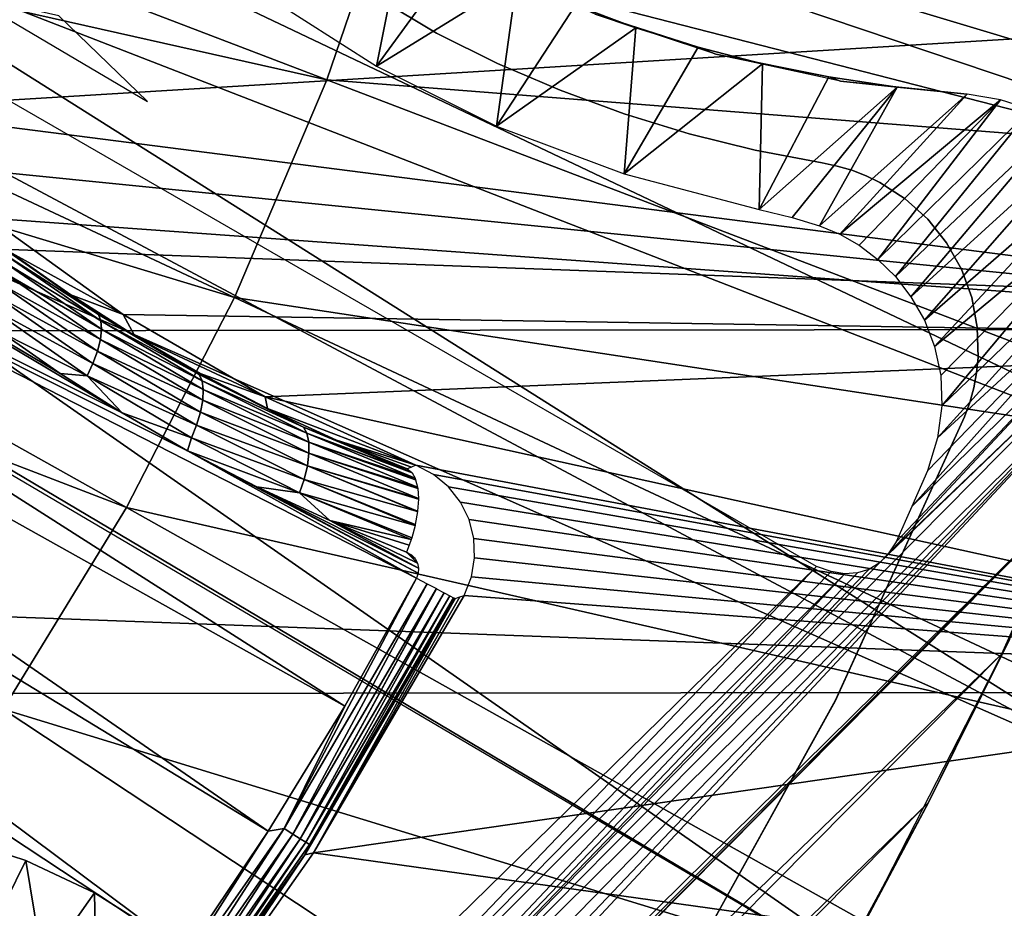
# Model space of a CAD drawing. Header units: millimetres. Extents: x -30.2 to 30.2, y -30.2 to 30.2.
# Tile 142 of 191: x 14.6 to 19.9, y -10.7 to -5.9. Entities that reach past the tile are written whole.
import ezdxf

# ---------------------------------------------------------------- set-up
doc = ezdxf.new("R2010")
doc.units = ezdxf.units.MM
doc.header["$LTSCALE"] = 81.481481
for name, color, linetype in [('1', 7, 'CONTINUOUS'), ('103', 7, 'CONTINUOUS'), ('174', 7, 'CONTINUOUS'), ('175', 7, 'CONTINUOUS'), ('176', 7, 'CONTINUOUS'), ('179', 7, 'CONTINUOUS'), ('3', 7, 'CONTINUOUS'), ('313', 7, 'CONTINUOUS'), ('314', 7, 'CONTINUOUS'), ('68', 7, 'CONTINUOUS'), ('70', 7, 'CONTINUOUS'), ('72', 7, 'CONTINUOUS'), ('74', 7, 'CONTINUOUS'), ('76', 7, 'CONTINUOUS'), ('79', 7, 'CONTINUOUS'), ('85', 7, 'CONTINUOUS'), ('86', 7, 'CONTINUOUS'), ('88', 7, 'CONTINUOUS')]:
    doc.layers.add(name, color=color, linetype=linetype)

msp = doc.modelspace()

# ---------------------------------------------------------------- linework, layer by layer
at = {"layer": '1', "color": 251, "linetype": 'Continuous', "true_color": 0x4c4c4c}
for points in [[(26.0532, -7.5526, 4.4), (-26.5396, -5.6087, 4.4), (26.5506, -5.5574, 4.4), (26.0532, -7.5526, 4.4)], [(-26.0383, -7.6035, 4.4), (-26.5396, -5.6087, 4.4), (26.0532, -7.5526, 4.4), (-26.0383, -7.6035, 4.4)], [(25.4077, -9.5028, 4.4), (-26.0383, -7.6035, 4.4), (26.0532, -7.5526, 4.4), (25.4077, -9.5028, 4.4)], [(-25.3889, -9.553, 4.4), (-26.0383, -7.6035, 4.4), (25.4077, -9.5028, 4.4), (-25.3889, -9.553, 4.4)], [(24.6157, -11.3964, 4.4), (-25.3889, -9.553, 4.4), (25.4077, -9.5028, 4.4), (24.6157, -11.3964, 4.4)], [(-24.5928, -11.4456, 4.4), (-25.3889, -9.553, 4.4), (24.6157, -11.3964, 4.4), (-24.5928, -11.4456, 4.4)]]:
    msp.add_3dface(points, dxfattribs=at)
at = {"layer": '103', "color": 251, "linetype": 'Continuous', "true_color": 0x4c4c4c}
for points in [[(13.6891, -4.1107, -221.4064), (21.9258, -6.8873, -212.7), (13.4909, -4.7207, -221.4064), (13.6891, -4.1107, -221.4064)], [(21.9258, -6.8873, -212.7), (13.6891, -4.1107, -221.4064), (18.5954, -5.1109, -216.4147), (21.9258, -6.8873, -212.7)], [(13.4909, -4.7207, -221.4064), (21.3644, -8.4698, -212.7), (13.2656, -5.3212, -221.4064), (13.4909, -4.7207, -221.4064)], [(21.9258, -6.8873, -212.7), (21.3644, -8.4698, -212.7), (13.4909, -4.7207, -221.4064), (21.9258, -6.8873, -212.7)], [(19.0476, -5.2101, -215.956), (21.9258, -6.8873, -212.7), (18.5954, -5.1109, -216.4147), (19.0476, -5.2101, -215.956)], [(19.517, -5.2702, -215.4842), (21.9258, -6.8873, -212.7), (19.0476, -5.2101, -215.956), (19.517, -5.2702, -215.4842)], [(20, -5.288, -214.9994), (21.9258, -6.8873, -212.7), (19.517, -5.2702, -215.4842), (20, -5.288, -214.9994)], [(13.2656, -5.3212, -221.4064), (20.6889, -10.0071, -212.7), (13.0135, -5.911, -221.4064), (13.2656, -5.3212, -221.4064)], [(21.3644, -8.4698, -212.7), (20.6889, -10.0071, -212.7), (13.2656, -5.3212, -221.4064), (21.3644, -8.4698, -212.7)], [(13.0135, -5.911, -221.4064), (20.6889, -10.0071, -212.7), (12.7352, -6.4889, -221.4064), (13.0135, -5.911, -221.4064)], [(12.7352, -6.4889, -221.4064), (19.903, -11.491, -212.7), (12.4312, -7.0537, -221.4064), (12.7352, -6.4889, -221.4064)], [(20.6889, -10.0071, -212.7), (19.903, -11.491, -212.7), (12.7352, -6.4889, -221.4064), (20.6889, -10.0071, -212.7)], [(12.4312, -7.0537, -221.4064), (19.903, -11.491, -212.7), (13.8121, -7.903, -219.7829), (12.4312, -7.0537, -221.4064)]]:
    msp.add_3dface(points, dxfattribs=at)
at = {"layer": '174', "color": 251, "linetype": 'Continuous', "true_color": 0x4c4c4c}
for points in [[(16.5157, -6.1406, -211.7), (16.6724, -5.3496, -211.7), (15.9088, -5.7517, -211.7), (16.5157, -6.1406, -211.7)], [(16.9663, -5.5208, -211.7), (16.6724, -5.3496, -211.7), (16.5157, -6.1406, -211.7), (16.9663, -5.5208, -211.7)], [(18.8806, -8.8323, -211.7), (13.027, -5.4527, -211.7), (14.6815, -12.9432, -211.7), (18.8806, -8.8323, -211.7)], [(14.6815, -12.9432, -211.7), (13.027, -5.4527, -211.7), (14.5888, -12.7523, -211.7), (14.6815, -12.9432, -211.7)], [(17.2705, -5.6755, -211.7), (16.9663, -5.5208, -211.7), (16.5157, -6.1406, -211.7), (17.2705, -5.6755, -211.7)], [(17.1613, -6.4632, -211.7), (17.2705, -5.6755, -211.7), (16.5157, -6.1406, -211.7), (17.1613, -6.4632, -211.7)], [(17.585, -5.8135, -211.7), (17.2705, -5.6755, -211.7), (17.1613, -6.4632, -211.7), (17.585, -5.8135, -211.7)], [(17.9099, -5.9349, -211.7), (17.585, -5.8135, -211.7), (17.1613, -6.4632, -211.7), (17.9099, -5.9349, -211.7)], [(17.8466, -6.7204, -211.7), (17.9099, -5.9349, -211.7), (17.1613, -6.4632, -211.7), (17.8466, -6.7204, -211.7)], [(18.2452, -6.0396, -211.7), (17.9099, -5.9349, -211.7), (17.8466, -6.7204, -211.7), (18.2452, -6.0396, -211.7)], [(18.5908, -6.1278, -211.7), (18.2452, -6.0396, -211.7), (17.8466, -6.7204, -211.7), (18.5908, -6.1278, -211.7)], [(18.5714, -6.9121, -211.7), (18.5908, -6.1278, -211.7), (17.8466, -6.7204, -211.7), (18.5714, -6.9121, -211.7)], [(18.9467, -6.1993, -211.7), (18.5908, -6.1278, -211.7), (18.5714, -6.9121, -211.7), (18.9467, -6.1993, -211.7)], [(19.313, -6.2542, -211.7), (18.9467, -6.1993, -211.7), (18.5714, -6.9121, -211.7), (19.313, -6.2542, -211.7)], [(18.7491, -6.9542, -211.7), (19.313, -6.2542, -211.7), (18.5714, -6.9121, -211.7), (18.7491, -6.9542, -211.7)], [(18.896, -6.9997, -211.7), (19.313, -6.2542, -211.7), (18.7491, -6.9542, -211.7), (18.896, -6.9997, -211.7)], [(19.6896, -6.2924, -211.7), (19.313, -6.2542, -211.7), (18.896, -6.9997, -211.7), (19.6896, -6.2924, -211.7)], [(19.005, -7.0442, -211.7), (19.6896, -6.2924, -211.7), (18.896, -6.9997, -211.7), (19.005, -7.0442, -211.7)], [(19.8699, -6.3223, -211.7), (19.6896, -6.2924, -211.7), (19.005, -7.0442, -211.7), (19.8699, -6.3223, -211.7)], [(19.1091, -7.1044, -211.7), (19.8699, -6.3223, -211.7), (19.005, -7.0442, -211.7), (19.1091, -7.1044, -211.7)], [(19.2096, -7.1803, -211.7), (19.8699, -6.3223, -211.7), (19.1091, -7.1044, -211.7), (19.2096, -7.1803, -211.7)], [(20.0326, -6.3742, -211.7), (19.8699, -6.3223, -211.7), (19.2096, -7.1803, -211.7), (20.0326, -6.3742, -211.7)], [(19.3045, -7.272, -211.7), (20.0326, -6.3742, -211.7), (19.2096, -7.1803, -211.7), (19.3045, -7.272, -211.7)], [(20.1779, -6.4482, -211.7), (20.0326, -6.3742, -211.7), (19.3045, -7.272, -211.7), (20.1779, -6.4482, -211.7)], [(19.388, -7.3811, -211.7), (20.1779, -6.4482, -211.7), (19.3045, -7.272, -211.7), (19.388, -7.3811, -211.7)], [(20.306, -6.5452, -211.7), (20.1779, -6.4482, -211.7), (19.388, -7.3811, -211.7), (20.306, -6.5452, -211.7)], [(19.4609, -7.5074, -211.7), (20.306, -6.5452, -211.7), (19.388, -7.3811, -211.7), (19.4609, -7.5074, -211.7)], [(20.421, -6.671, -211.7), (20.306, -6.5452, -211.7), (19.4609, -7.5074, -211.7), (20.421, -6.671, -211.7)], [(19.5138, -7.648, -211.7), (20.421, -6.671, -211.7), (19.4609, -7.5074, -211.7), (19.5138, -7.648, -211.7)], [(20.5177, -6.8177, -211.7), (20.421, -6.671, -211.7), (19.5138, -7.648, -211.7), (20.5177, -6.8177, -211.7)], [(19.5479, -7.8039, -211.7), (20.5177, -6.8177, -211.7), (19.5138, -7.648, -211.7), (19.5479, -7.8039, -211.7)], [(19.5541, -7.9682, -211.7), (20.5177, -6.8177, -211.7), (19.5479, -7.8039, -211.7), (19.5541, -7.9682, -211.7)], [(20.588, -6.9731, -211.7), (20.5177, -6.8177, -211.7), (19.5541, -7.9682, -211.7), (20.588, -6.9731, -211.7)], [(20.6266, -7.1291, -211.7), (20.588, -6.9731, -211.7), (19.5297, -8.1388, -211.7), (20.6266, -7.1291, -211.7)], [(19.5297, -8.1388, -211.7), (20.588, -6.9731, -211.7), (19.5541, -7.9682, -211.7), (19.5297, -8.1388, -211.7)], [(20.6375, -7.2917, -211.7), (20.6266, -7.1291, -211.7), (19.3934, -8.5086, -211.7), (20.6375, -7.2917, -211.7)], [(19.3934, -8.5086, -211.7), (20.6266, -7.1291, -211.7), (19.4764, -8.3171, -211.7), (19.3934, -8.5086, -211.7)], [(19.4764, -8.3171, -211.7), (20.6266, -7.1291, -211.7), (19.5297, -8.1388, -211.7), (19.4764, -8.3171, -211.7)], [(20.6212, -7.4617, -211.7), (20.6375, -7.2917, -211.7), (19.2656, -8.7636, -211.7), (20.6212, -7.4617, -211.7)], [(19.2656, -8.7636, -211.7), (20.6375, -7.2917, -211.7), (19.3088, -8.699, -211.7), (19.2656, -8.7636, -211.7)], [(19.3088, -8.699, -211.7), (20.6375, -7.2917, -211.7), (19.3934, -8.5086, -211.7), (19.3088, -8.699, -211.7)], [(20.5777, -7.6392, -211.7), (20.6212, -7.4617, -211.7), (14.7718, -13.3843, -211.7), (20.5777, -7.6392, -211.7)], [(20.6212, -7.4617, -211.7), (19.2165, -8.8131, -211.7), (14.7718, -13.3843, -211.7), (20.6212, -7.4617, -211.7)], [(19.2165, -8.8131, -211.7), (20.6212, -7.4617, -211.7), (19.2656, -8.7636, -211.7), (19.2165, -8.8131, -211.7)], [(20.2411, -8.4813, -211.7), (20.5777, -7.6392, -211.7), (14.6446, -14.0047, -211.7), (20.2411, -8.4813, -211.7)], [(14.6446, -14.0047, -211.7), (20.5777, -7.6392, -211.7), (14.7226, -13.807, -211.7), (14.6446, -14.0047, -211.7)], [(14.7226, -13.807, -211.7), (20.5777, -7.6392, -211.7), (14.7655, -13.6033, -211.7), (14.7226, -13.807, -211.7)], [(14.7655, -13.6033, -211.7), (20.5777, -7.6392, -211.7), (14.7718, -13.3843, -211.7), (14.7655, -13.6033, -211.7)], [(19.8761, -9.3018, -211.7), (20.2411, -8.4813, -211.7), (8.6651, -20.1633, -211.7), (19.8761, -9.3018, -211.7)], [(8.6651, -20.1633, -211.7), (20.2411, -8.4813, -211.7), (14.3835, -14.3835, -211.7), (8.6651, -20.1633, -211.7)], [(14.3835, -14.3835, -211.7), (20.2411, -8.4813, -211.7), (14.5315, -14.1969, -211.7), (14.3835, -14.3835, -211.7)], [(14.5315, -14.1969, -211.7), (20.2411, -8.4813, -211.7), (14.6446, -14.0047, -211.7), (14.5315, -14.1969, -211.7)], [(14.7429, -13.1585, -211.7), (18.8806, -8.8323, -211.7), (14.6815, -12.9432, -211.7), (14.7429, -13.1585, -211.7)], [(18.9598, -8.8588, -211.7), (18.8806, -8.8323, -211.7), (14.7429, -13.1585, -211.7), (18.9598, -8.8588, -211.7)], [(19.2165, -8.8131, -211.7), (19.1613, -8.8473, -211.7), (14.7718, -13.3843, -211.7), (19.2165, -8.8131, -211.7)], [(19.033, -8.8702, -211.7), (18.9598, -8.8588, -211.7), (14.7429, -13.1585, -211.7), (19.033, -8.8702, -211.7)], [(14.7718, -13.3843, -211.7), (19.033, -8.8702, -211.7), (14.7429, -13.1585, -211.7), (14.7718, -13.3843, -211.7)], [(19.1613, -8.8473, -211.7), (19.1001, -8.8664, -211.7), (14.7718, -13.3843, -211.7), (19.1613, -8.8473, -211.7)], [(19.1001, -8.8664, -211.7), (19.033, -8.8702, -211.7), (14.7718, -13.3843, -211.7), (19.1001, -8.8664, -211.7)], [(9.48, -19.7922, -211.7), (19.8761, -9.3018, -211.7), (8.6651, -20.1633, -211.7), (9.48, -19.7922, -211.7)], [(19.4828, -10.1008, -211.7), (19.8761, -9.3018, -211.7), (9.48, -19.7922, -211.7), (19.4828, -10.1008, -211.7)], [(10.2803, -19.3889, -211.7), (19.4828, -10.1008, -211.7), (9.48, -19.7922, -211.7), (10.2803, -19.3889, -211.7)], [(19.0612, -10.8782, -211.7), (19.4828, -10.1008, -211.7), (10.2803, -19.3889, -211.7), (19.0612, -10.8782, -211.7)]]:
    msp.add_3dface(points, dxfattribs=at)
at = {"layer": '175', "color": 251, "linetype": 'Continuous', "true_color": 0x4c4c4c}
for points in [[(20.2411, -8.4813, -211.7), (19.8761, -9.3018, -211.7), (19.9181, -9.2232, -124.7), (20.2411, -8.4813, -211.7)], [(19.9181, -9.2232, -124.7), (19.4828, -10.1008, -211.7), (19.1365, -10.7515, -124.7), (19.9181, -9.2232, -124.7)], [(19.8761, -9.3018, -211.7), (19.4828, -10.1008, -211.7), (19.9181, -9.2232, -124.7), (19.8761, -9.3018, -211.7)], [(19.4828, -10.1008, -211.7), (19.0612, -10.8782, -211.7), (19.1365, -10.7515, -124.7), (19.4828, -10.1008, -211.7)]]:
    msp.add_3dface(points, dxfattribs=at)
at = {"layer": '176', "color": 251, "linetype": 'Continuous', "true_color": 0x4c4c4c}
for points in [[(17.585, -5.8135, -211.7), (17.9099, -5.9349, -211.7), (17.6905, -5.8615, -124.7), (17.585, -5.8135, -211.7)], [(17.9099, -5.9349, -211.7), (18.2452, -6.0396, -211.7), (17.6905, -5.8615, -124.7), (17.9099, -5.9349, -211.7)], [(17.6905, -5.8615, -124.7), (18.2452, -6.0396, -211.7), (18.3399, -6.0774, -124.7), (17.6905, -5.8615, -124.7)], [(18.2452, -6.0396, -211.7), (18.5908, -6.1278, -211.7), (18.3399, -6.0774, -124.7), (18.2452, -6.0396, -211.7)], [(18.5908, -6.1278, -211.7), (18.9467, -6.1993, -211.7), (18.3399, -6.0774, -124.7), (18.5908, -6.1278, -211.7)], [(18.3399, -6.0774, -124.7), (18.9467, -6.1993, -211.7), (19.0089, -6.2216, -124.7), (18.3399, -6.0774, -124.7)], [(18.9467, -6.1993, -211.7), (19.313, -6.2542, -211.7), (19.0089, -6.2216, -124.7), (18.9467, -6.1993, -211.7)], [(19.313, -6.2542, -211.7), (19.6896, -6.2924, -211.7), (19.0089, -6.2216, -124.7), (19.313, -6.2542, -211.7)], [(19.0089, -6.2216, -124.7), (19.6896, -6.2924, -211.7), (19.6895, -6.2924, -124.7), (19.0089, -6.2216, -124.7)]]:
    msp.add_3dface(points, dxfattribs=at)
at = {"layer": '179', "color": 251, "linetype": 'Continuous', "true_color": 0x4c4c4c}
msp.add_3dface([(15.2855, -6.331, -216.602), (14.8076, -5.8712, -217.219), (14.3167, -5.7576, -217.7179), (15.2855, -6.331, -216.602)], dxfattribs=at)
at = {"layer": '3', "color": 251, "linetype": 'Continuous', "true_color": 0x4c4c4c}
for points in [[(10.8329, -4.1432, 6.8418), (10.5016, -4.9229, 6.8418), (16.2495, -6.2149, 6.644), (10.8329, -4.1432, 6.8418)], [(16.6598, -5.0122, 6.644), (10.8329, -4.1432, 6.8418), (16.2495, -6.2149, 6.644), (16.6598, -5.0122, 6.644)], [(10.5016, -4.9229, 6.8418), (10.1142, -5.6764, 6.8418), (15.7525, -7.3845, 6.644), (10.5016, -4.9229, 6.8418)], [(16.2495, -6.2149, 6.644), (10.5016, -4.9229, 6.8418), (15.7525, -7.3845, 6.644), (16.2495, -6.2149, 6.644)], [(22.2101, -6.682, 6.367), (16.6598, -5.0122, 6.644), (16.2495, -6.2149, 6.644), (22.2101, -6.682, 6.367)], [(22.2101, -6.682, 6.367), (22.6386, -5.043, 6.367), (16.6598, -5.0122, 6.644), (22.2101, -6.682, 6.367)], [(10.1142, -5.6764, 6.8418), (9.6729, -6.3995, 6.8418), (15.1715, -8.5146, 6.644), (10.1142, -5.6764, 6.8418)], [(15.7525, -7.3845, 6.644), (10.1142, -5.6764, 6.8418), (15.1715, -8.5146, 6.644), (15.7525, -7.3845, 6.644)], [(21.6631, -8.2854, 6.367), (16.2495, -6.2149, 6.644), (15.7525, -7.3845, 6.644), (21.6631, -8.2854, 6.367)], [(21.6631, -8.2854, 6.367), (22.2101, -6.682, 6.367), (16.2495, -6.2149, 6.644), (21.6631, -8.2854, 6.367)], [(15.1715, -8.5146, 6.644), (9.6729, -6.3995, 6.8418), (14.5095, -9.5994, 6.644), (15.1715, -8.5146, 6.644)], [(21.0005, -9.8446, 6.367), (15.7525, -7.3845, 6.644), (15.1715, -8.5146, 6.644), (21.0005, -9.8446, 6.367)], [(21.0005, -9.8446, 6.367), (21.6631, -8.2854, 6.367), (15.7525, -7.3845, 6.644), (21.0005, -9.8446, 6.367)], [(20.2259, -11.3513, 6.367), (15.1715, -8.5146, 6.644), (14.5095, -9.5994, 6.644), (20.2259, -11.3513, 6.367)], [(20.2259, -11.3513, 6.367), (21.0005, -9.8446, 6.367), (15.1715, -8.5146, 6.644), (20.2259, -11.3513, 6.367)], [(19.3434, -12.7974, 6.367), (14.5095, -9.5994, 6.644), (13.77, -10.6329, 6.644), (19.3434, -12.7974, 6.367)], [(19.3434, -12.7974, 6.367), (20.2259, -11.3513, 6.367), (14.5095, -9.5994, 6.644), (19.3434, -12.7974, 6.367)], [(18.3576, -14.1753, 6.367), (13.77, -10.6329, 6.644), (12.9572, -11.6097, 6.644), (18.3576, -14.1753, 6.367)], [(18.3576, -14.1753, 6.367), (19.3434, -12.7974, 6.367), (13.77, -10.6329, 6.644), (18.3576, -14.1753, 6.367)]]:
    msp.add_3dface(points, dxfattribs=at)
at = {"layer": '313', "linetype": 'Continuous'}
for points in [[(14.2433, -10.2871, -213.2), (14.6314, -10.4133, -213.2), (14.2433, -10.2871, -214.7125), (14.2433, -10.2871, -213.2)], [(14.2433, -10.2871, -214.7125), (14.6314, -10.4133, -213.2), (14.6314, -10.4133, -214.7125), (14.2433, -10.2871, -214.7125)], [(14.6314, -10.4133, -213.2), (15.0007, -10.587, -213.2), (14.6314, -10.4133, -214.7125), (14.6314, -10.4133, -213.2)], [(14.6314, -10.4133, -214.7125), (15.0007, -10.587, -213.2), (15.0007, -10.587, -214.7125), (14.6314, -10.4133, -214.7125)], [(15.0007, -10.587, -213.2), (15.3453, -10.8057, -213.2), (15.0007, -10.587, -214.7125), (15.0007, -10.587, -213.2)], [(15.0007, -10.587, -214.7125), (15.3453, -10.8057, -213.2), (15.3453, -10.8057, -214.7125), (15.0007, -10.587, -214.7125)]]:
    msp.add_3dface(points, dxfattribs=at)
at = {"layer": '314', "linetype": 'Continuous'}
for points in [[(14.2433, -10.2871, -214.7125), (14.6314, -10.4133, -214.7125), (14.4184, -10.8421, -215.0336), (14.2433, -10.2871, -214.7125)], [(14.4184, -10.8421, -215.0336), (14.6314, -10.4133, -214.7125), (14.7238, -10.9796, -215.0336), (14.4184, -10.8421, -215.0336)], [(14.6314, -10.4133, -214.7125), (15.0007, -10.587, -214.7125), (14.7238, -10.9796, -215.0336), (14.6314, -10.4133, -214.7125)], [(14.7238, -10.9796, -215.0336), (15.0007, -10.587, -214.7125), (15.0103, -11.1528, -215.0336), (14.7238, -10.9796, -215.0336)], [(15.0007, -10.587, -214.7125), (15.3453, -10.8057, -214.7125), (15.0103, -11.1528, -215.0336), (15.0007, -10.587, -214.7125)]]:
    msp.add_3dface(points, dxfattribs=at)
at = {"layer": '68', "color": 251, "linetype": 'Continuous', "true_color": 0x4c4c4c}
for points in [[(9.307, -5.0887, -114.9299), (9.5288, -4.6602, -114.9299), (15.148, -8.0059, -117.8707), (9.307, -5.0887, -114.9299)], [(15.148, -8.0059, -117.8707), (9.5288, -4.6602, -114.9299), (14.8149, -7.7935, -117.6933), (15.148, -8.0059, -117.8707)], [(14.8149, -7.7935, -117.6933), (9.5288, -4.6602, -114.9299), (14.5003, -7.573, -117.5216), (14.8149, -7.7935, -117.6933)], [(9.066, -5.5066, -114.9299), (9.307, -5.0887, -114.9299), (16.3462, -9.5823, -118.6883), (9.066, -5.5066, -114.9299)], [(16.3462, -9.5823, -118.6883), (9.307, -5.0887, -114.9299), (16.7307, -8.8938, -118.6883), (16.3462, -9.5823, -118.6883)], [(16.7307, -8.8938, -118.6883), (9.307, -5.0887, -114.9299), (15.5004, -8.209, -118.0539), (16.7307, -8.8938, -118.6883)], [(15.5004, -8.209, -118.0539), (9.307, -5.0887, -114.9299), (15.148, -8.0059, -117.8707), (15.5004, -8.209, -118.0539)], [(8.8063, -5.9132, -114.9299), (9.066, -5.5066, -114.9299), (15.9333, -10.2542, -118.6883), (8.8063, -5.9132, -114.9299)], [(15.9333, -10.2542, -118.6883), (9.066, -5.5066, -114.9299), (16.3462, -9.5823, -118.6883), (15.9333, -10.2542, -118.6883)], [(8.5283, -6.3075, -114.9299), (8.8063, -5.9132, -114.9299), (15.4928, -10.9083, -118.6883), (8.5283, -6.3075, -114.9299)], [(15.4928, -10.9083, -118.6883), (8.8063, -5.9132, -114.9299), (15.9333, -10.2542, -118.6883), (15.4928, -10.9083, -118.6883)], [(8.2326, -6.6887, -114.9299), (8.5283, -6.3075, -114.9299), (15.0255, -11.5435, -118.6883), (8.2326, -6.6887, -114.9299)], [(15.0255, -11.5435, -118.6883), (8.5283, -6.3075, -114.9299), (15.4928, -10.9083, -118.6883), (15.0255, -11.5435, -118.6883)], [(14.5321, -12.1588, -118.6883), (8.2326, -6.6887, -114.9299), (15.0255, -11.5435, -118.6883), (14.5321, -12.1588, -118.6883)], [(16.7402, -8.867, -118.6864), (16.7307, -8.8938, -118.6883), (15.5004, -8.209, -118.0539), (16.7402, -8.867, -118.6864)], [(15.8723, -8.4023, -118.2428), (16.7402, -8.867, -118.6864), (15.5004, -8.209, -118.0539), (15.8723, -8.4023, -118.2428)], [(16.7421, -8.8406, -118.6816), (16.7402, -8.867, -118.6864), (15.8723, -8.4023, -118.2428), (16.7421, -8.8406, -118.6816)], [(16.2645, -8.5844, -118.4374), (16.7421, -8.8406, -118.6816), (15.8723, -8.4023, -118.2428), (16.2645, -8.5844, -118.4374)], [(16.7363, -8.8136, -118.6736), (16.7421, -8.8406, -118.6816), (16.2645, -8.5844, -118.4374), (16.7363, -8.8136, -118.6736)], [(16.6775, -8.7543, -118.6377), (16.7363, -8.8136, -118.6736), (16.2645, -8.5844, -118.4374), (16.6775, -8.7543, -118.6377)], [(16.7233, -8.789, -118.6632), (16.7363, -8.8136, -118.6736), (16.6775, -8.7543, -118.6377), (16.7233, -8.789, -118.6632)], [(16.7037, -8.7695, -118.6514), (16.7233, -8.789, -118.6632), (16.6775, -8.7543, -118.6377), (16.7037, -8.7695, -118.6514)]]:
    msp.add_3dface(points, dxfattribs=at)
at = {"layer": '70', "color": 251, "linetype": 'Continuous', "true_color": 0x4c4c4c}
for points in [[(15.1544, -7.4773, -120), (14.5405, -7.1369, -117.8379), (14.4343, -6.9577, -120), (15.1544, -7.4773, -120)], [(14.8726, -7.371, -118.0282), (14.5405, -7.1369, -117.8379), (15.1544, -7.4773, -120), (14.8726, -7.371, -118.0282)], [(15.2153, -7.5901, -118.2186), (14.8726, -7.371, -118.0282), (15.1544, -7.4773, -120), (15.2153, -7.5901, -118.2186)], [(15.9177, -7.9197, -120), (15.2153, -7.5901, -118.2186), (15.1544, -7.4773, -120), (15.9177, -7.9197, -120)], [(15.5678, -7.7935, -118.4093), (15.2153, -7.5901, -118.2186), (15.9177, -7.9197, -120), (15.5678, -7.7935, -118.4093)], [(15.93, -7.9811, -118.6012), (15.5678, -7.7935, -118.4093), (15.9177, -7.9197, -120), (15.93, -7.9811, -118.6012)], [(16.7274, -8.287, -120), (15.93, -7.9811, -118.6012), (15.9177, -7.9197, -120), (16.7274, -8.287, -120)], [(16.3011, -8.1523, -118.7942), (15.93, -7.9811, -118.6012), (16.7274, -8.287, -120), (16.3011, -8.1523, -118.7942)], [(16.6803, -8.3067, -118.9884), (16.3011, -8.1523, -118.7942), (16.7041, -8.2971, -119.4941), (16.6803, -8.3067, -118.9884)], [(16.7041, -8.2971, -119.4941), (16.3011, -8.1523, -118.7942), (16.7274, -8.287, -120), (16.7041, -8.2971, -119.4941)]]:
    msp.add_3dface(points, dxfattribs=at)
at = {"layer": '72', "color": 251, "linetype": 'Continuous', "true_color": 0x4c4c4c}
for points in [[(16.9626, -8.9949, -119.5196), (16.9859, -8.9867, -120), (16.1777, -10.3713, -120), (16.9626, -8.9949, -119.5196)], [(16.9386, -9.0043, -119.039), (16.9626, -8.9949, -119.5196), (16.1777, -10.3713, -120), (16.9386, -9.0043, -119.039)], [(16.1312, -10.3816, -119.039), (16.9386, -9.0043, -119.039), (16.1777, -10.3713, -120), (16.1312, -10.3816, -119.039)], [(15.2607, -11.6787, -120), (16.1312, -10.3816, -119.039), (16.1777, -10.3713, -120), (15.2607, -11.6787, -120)], [(15.2122, -11.687, -119.039), (16.1312, -10.3816, -119.039), (15.2607, -11.6787, -120), (15.2122, -11.687, -119.039)]]:
    msp.add_3dface(points, dxfattribs=at)
at = {"layer": '74', "color": 251, "linetype": 'Continuous', "true_color": 0x4c4c4c}
for points in [[(16.3462, -9.5823, -118.6883), (16.7307, -8.8938, -118.6883), (16.0189, -10.2396, -118.7247), (16.3462, -9.5823, -118.6883)], [(16.0189, -10.2396, -118.7247), (16.7307, -8.8938, -118.6883), (16.7874, -8.924, -118.7247), (16.0189, -10.2396, -118.7247)], [(16.0189, -10.2396, -118.7247), (16.7874, -8.924, -118.7247), (16.0666, -10.2701, -118.7725), (16.0189, -10.2396, -118.7247)], [(16.0666, -10.2701, -118.7725), (16.7874, -8.924, -118.7247), (16.7885, -8.9246, -118.7256), (16.0666, -10.2701, -118.7725)], [(16.8374, -8.9506, -118.7725), (16.0666, -10.2701, -118.7725), (16.7885, -8.9246, -118.7256), (16.8374, -8.9506, -118.7725)], [(16.0666, -10.2701, -118.7725), (16.8374, -8.9506, -118.7725), (16.1061, -10.2953, -118.8299), (16.0666, -10.2701, -118.7725)], [(16.1061, -10.2953, -118.8299), (16.8374, -8.9506, -118.7725), (16.8388, -8.9513, -118.774), (16.1061, -10.2953, -118.8299)], [(16.8788, -8.9725, -118.8299), (16.1061, -10.2953, -118.8299), (16.8388, -8.9513, -118.774), (16.8788, -8.9725, -118.8299)], [(16.1061, -10.2953, -118.8299), (16.8788, -8.9725, -118.8299), (16.136, -10.3144, -118.895), (16.1061, -10.2953, -118.8299)], [(16.136, -10.3144, -118.895), (16.8788, -8.9725, -118.8299), (16.8798, -8.9731, -118.8316), (16.136, -10.3144, -118.895)], [(16.9101, -8.9892, -118.895), (16.136, -10.3144, -118.895), (16.8798, -8.9731, -118.8316), (16.9101, -8.9892, -118.895)], [(16.136, -10.3144, -118.895), (16.9101, -8.9892, -118.895), (16.1552, -10.3267, -118.9656), (16.136, -10.3144, -118.895)], [(16.1552, -10.3267, -118.9656), (16.9101, -8.9892, -118.895), (16.9106, -8.9895, -118.8964), (16.1552, -10.3267, -118.9656)], [(16.9303, -8.9999, -118.9656), (16.1552, -10.3267, -118.9656), (16.9106, -8.9895, -118.8964), (16.9303, -8.9999, -118.9656)], [(16.1312, -10.3816, -119.039), (16.1552, -10.3267, -118.9656), (16.9303, -8.9999, -118.9656), (16.1312, -10.3816, -119.039)], [(16.1312, -10.3816, -119.039), (16.9303, -8.9999, -118.9656), (16.9305, -9, -118.9663), (16.1312, -10.3816, -119.039)], [(16.9386, -9.0043, -119.039), (16.1312, -10.3816, -119.039), (16.9305, -9, -118.9663), (16.9386, -9.0043, -119.039)], [(15.9333, -10.2542, -118.6883), (16.3462, -9.5823, -118.6883), (16.0189, -10.2396, -118.7247), (15.9333, -10.2542, -118.6883)], [(15.1475, -11.4894, -118.7247), (15.9333, -10.2542, -118.6883), (16.0189, -10.2396, -118.7247), (15.1475, -11.4894, -118.7247)], [(15.1475, -11.4894, -118.7247), (16.0189, -10.2396, -118.7247), (15.1926, -11.5237, -118.7725), (15.1475, -11.4894, -118.7247)], [(15.4928, -10.9083, -118.6883), (15.9333, -10.2542, -118.6883), (15.1475, -11.4894, -118.7247), (15.4928, -10.9083, -118.6883)], [(15.1926, -11.5237, -118.7725), (16.0189, -10.2396, -118.7247), (16.0666, -10.2701, -118.7725), (15.1926, -11.5237, -118.7725)], [(15.1926, -11.5237, -118.7725), (16.0666, -10.2701, -118.7725), (15.23, -11.552, -118.8299), (15.1926, -11.5237, -118.7725)], [(15.23, -11.552, -118.8299), (16.0666, -10.2701, -118.7725), (16.1061, -10.2953, -118.8299), (15.23, -11.552, -118.8299)], [(15.23, -11.552, -118.8299), (16.1061, -10.2953, -118.8299), (15.2582, -11.5734, -118.895), (15.23, -11.552, -118.8299)], [(15.2582, -11.5734, -118.895), (16.1061, -10.2953, -118.8299), (16.136, -10.3144, -118.895), (15.2582, -11.5734, -118.895)], [(15.2582, -11.5734, -118.895), (16.136, -10.3144, -118.895), (15.2764, -11.5872, -118.9656), (15.2582, -11.5734, -118.895)], [(15.2764, -11.5872, -118.9656), (16.136, -10.3144, -118.895), (16.1552, -10.3267, -118.9656), (15.2764, -11.5872, -118.9656)], [(16.1312, -10.3816, -119.039), (15.2764, -11.5872, -118.9656), (16.1552, -10.3267, -118.9656), (16.1312, -10.3816, -119.039)], [(16.1312, -10.3816, -119.039), (15.2122, -11.687, -119.039), (15.2764, -11.5872, -118.9656), (16.1312, -10.3816, -119.039)]]:
    msp.add_3dface(points, dxfattribs=at)
at = {"layer": '76', "color": 251, "linetype": 'Continuous', "true_color": 0x4c4c4c}
for points in [[(14.5405, -7.1369, -117.8379), (14.8726, -7.371, -118.0282), (14.5038, -7.1167, -117.7497), (14.5405, -7.1369, -117.8379)], [(14.8726, -7.371, -118.0282), (15.0219, -7.4765, -118.0432), (14.5038, -7.1167, -117.7497), (14.8726, -7.371, -118.0282)], [(15.0219, -7.4765, -118.0432), (14.5136, -7.1503, -117.685), (14.5038, -7.1167, -117.7497), (15.0219, -7.4765, -118.0432)], [(15.0381, -7.556, -117.9145), (14.5051, -7.2477, -117.5671), (14.5142, -7.1945, -117.6229), (15.0381, -7.556, -117.9145)], [(15.0344, -7.5103, -117.9775), (14.5142, -7.1945, -117.6229), (14.5136, -7.1503, -117.685), (15.0344, -7.5103, -117.9775)], [(15.0344, -7.5103, -117.9775), (14.5136, -7.1503, -117.685), (15.0219, -7.4765, -118.0432), (15.0344, -7.5103, -117.9775)], [(15.0381, -7.556, -117.9145), (14.5142, -7.1945, -117.6229), (15.0344, -7.5103, -117.9775), (15.0381, -7.556, -117.9145)], [(15.0321, -7.6116, -117.8581), (14.4861, -7.3072, -117.521), (14.5051, -7.2477, -117.5671), (15.0321, -7.6116, -117.8581)], [(15.0321, -7.6116, -117.8581), (14.5051, -7.2477, -117.5671), (15.0381, -7.556, -117.9145), (15.0321, -7.6116, -117.8581)], [(15.0163, -7.6743, -117.8119), (14.4588, -7.3697, -117.4866), (14.4861, -7.3072, -117.521), (15.0163, -7.6743, -117.8119)], [(15.0163, -7.6743, -117.8119), (14.4861, -7.3072, -117.521), (15.0321, -7.6116, -117.8581), (15.0163, -7.6743, -117.8119)], [(14.4588, -7.3697, -117.4866), (14.992, -7.7403, -117.7782), (14.4252, -7.4314, -117.4653), (14.4588, -7.3697, -117.4866)], [(14.992, -7.7403, -117.7782), (14.4588, -7.3697, -117.4866), (15.0163, -7.6743, -117.8119), (14.992, -7.7403, -117.7782)], [(14.8726, -7.371, -118.0282), (15.2153, -7.5901, -118.2186), (15.0219, -7.4765, -118.0432), (14.8726, -7.371, -118.0282)], [(14.5003, -7.573, -117.5216), (14.4252, -7.4314, -117.4653), (14.9612, -7.8056, -117.758), (14.5003, -7.573, -117.5216)], [(14.4252, -7.4314, -117.4653), (14.992, -7.7403, -117.7782), (14.9612, -7.8056, -117.758), (14.4252, -7.4314, -117.4653)], [(15.2153, -7.5901, -118.2186), (15.5629, -7.7986, -118.3387), (15.0219, -7.4765, -118.0432), (15.2153, -7.5901, -118.2186)], [(15.5629, -7.7986, -118.3387), (15.0344, -7.5103, -117.9775), (15.0219, -7.4765, -118.0432), (15.5629, -7.7986, -118.3387)], [(15.5781, -7.8325, -118.272), (15.0381, -7.556, -117.9145), (15.0344, -7.5103, -117.9775), (15.5781, -7.8325, -118.272)], [(15.5781, -7.8325, -118.272), (15.0344, -7.5103, -117.9775), (15.5629, -7.7986, -118.3387), (15.5781, -7.8325, -118.272)], [(15.5849, -7.8793, -118.2081), (15.0321, -7.6116, -117.8581), (15.0381, -7.556, -117.9145), (15.5849, -7.8793, -118.2081)], [(15.5849, -7.8793, -118.2081), (15.0381, -7.556, -117.9145), (15.5781, -7.8325, -118.272), (15.5849, -7.8793, -118.2081)], [(14.8149, -7.7935, -117.6933), (14.5003, -7.573, -117.5216), (14.9612, -7.8056, -117.758), (14.8149, -7.7935, -117.6933)], [(15.5823, -7.9369, -118.1511), (15.0163, -7.6743, -117.8119), (15.0321, -7.6116, -117.8581), (15.5823, -7.9369, -118.1511)], [(15.5823, -7.9369, -118.1511), (15.0321, -7.6116, -117.8581), (15.5849, -7.8793, -118.2081), (15.5823, -7.9369, -118.1511)], [(15.2153, -7.5901, -118.2186), (15.5678, -7.7935, -118.4093), (15.5629, -7.7986, -118.3387), (15.2153, -7.5901, -118.2186)], [(15.5699, -8.0025, -118.1049), (14.992, -7.7403, -117.7782), (15.0163, -7.6743, -117.8119), (15.5699, -8.0025, -118.1049)], [(15.5699, -8.0025, -118.1049), (15.0163, -7.6743, -117.8119), (15.5823, -7.9369, -118.1511), (15.5699, -8.0025, -118.1049)], [(14.992, -7.7403, -117.7782), (15.5489, -8.0718, -118.0718), (14.9612, -7.8056, -117.758), (14.992, -7.7403, -117.7782)], [(15.5489, -8.0718, -118.0718), (14.992, -7.7403, -117.7782), (15.5699, -8.0025, -118.1049), (15.5489, -8.0718, -118.0718)], [(15.148, -8.0059, -117.8707), (14.8149, -7.7935, -117.6933), (14.9612, -7.8056, -117.758), (15.148, -8.0059, -117.8707)], [(15.148, -8.0059, -117.8707), (14.9612, -7.8056, -117.758), (15.5211, -8.1405, -118.0528), (15.148, -8.0059, -117.8707)], [(14.9612, -7.8056, -117.758), (15.5489, -8.0718, -118.0718), (15.5211, -8.1405, -118.0528), (14.9612, -7.8056, -117.758)], [(15.5678, -7.7935, -118.4093), (15.93, -7.9811, -118.6012), (15.5629, -7.7986, -118.3387), (15.5678, -7.7935, -118.4093)], [(15.93, -7.9811, -118.6012), (16.124, -8.0816, -118.6341), (15.5629, -7.7986, -118.3387), (15.93, -7.9811, -118.6012)], [(16.124, -8.0816, -118.6341), (15.5781, -7.8325, -118.272), (15.5629, -7.7986, -118.3387), (16.124, -8.0816, -118.6341)], [(16.1419, -8.1153, -118.5665), (15.5849, -7.8793, -118.2081), (15.5781, -7.8325, -118.272), (16.1419, -8.1153, -118.5665)], [(16.1419, -8.1153, -118.5665), (15.5781, -7.8325, -118.272), (16.124, -8.0816, -118.6341), (16.1419, -8.1153, -118.5665)], [(16.1519, -8.1628, -118.5016), (15.5823, -7.9369, -118.1511), (15.5849, -7.8793, -118.2081), (16.1519, -8.1628, -118.5016)], [(16.1519, -8.1628, -118.5016), (15.5849, -7.8793, -118.2081), (16.1419, -8.1153, -118.5665), (16.1519, -8.1628, -118.5016)], [(16.1528, -8.2223, -118.444), (15.5699, -8.0025, -118.1049), (15.5823, -7.9369, -118.1511), (16.1528, -8.2223, -118.444)], [(16.1528, -8.2223, -118.444), (15.5823, -7.9369, -118.1511), (16.1519, -8.1628, -118.5016), (16.1528, -8.2223, -118.444)], [(15.93, -7.9811, -118.6012), (16.3011, -8.1523, -118.7942), (16.124, -8.0816, -118.6341), (15.93, -7.9811, -118.6012)], [(15.5004, -8.209, -118.0539), (15.148, -8.0059, -117.8707), (15.5211, -8.1405, -118.0528), (15.5004, -8.209, -118.0539)], [(16.1441, -8.2905, -118.3979), (15.5489, -8.0718, -118.0718), (15.5699, -8.0025, -118.1049), (16.1441, -8.2905, -118.3979)], [(16.1441, -8.2905, -118.3979), (15.5699, -8.0025, -118.1049), (16.1528, -8.2223, -118.444), (16.1441, -8.2905, -118.3979)], [(15.5489, -8.0718, -118.0718), (16.1267, -8.3629, -118.3654), (15.5211, -8.1405, -118.0528), (15.5489, -8.0718, -118.0718)], [(16.1267, -8.3629, -118.3654), (15.5489, -8.0718, -118.0718), (16.1441, -8.2905, -118.3979), (16.1267, -8.3629, -118.3654)], [(16.3011, -8.1523, -118.7942), (16.6803, -8.3067, -118.9884), (16.124, -8.0816, -118.6341), (16.3011, -8.1523, -118.7942)], [(16.6803, -8.3067, -118.9884), (16.7029, -8.3241, -118.9274), (16.124, -8.0816, -118.6341), (16.6803, -8.3067, -118.9884)], [(16.7029, -8.3241, -118.9274), (16.1419, -8.1153, -118.5665), (16.124, -8.0816, -118.6341), (16.7029, -8.3241, -118.9274)], [(15.5004, -8.209, -118.0539), (15.5211, -8.1405, -118.0528), (16.1023, -8.4346, -118.3476), (15.5004, -8.209, -118.0539)], [(15.5211, -8.1405, -118.0528), (16.1267, -8.3629, -118.3654), (16.1023, -8.4346, -118.3476), (15.5211, -8.1405, -118.0528)], [(16.7232, -8.3573, -118.8586), (16.1519, -8.1628, -118.5016), (16.1419, -8.1153, -118.5665), (16.7232, -8.3573, -118.8586)], [(16.7232, -8.3573, -118.8586), (16.1419, -8.1153, -118.5665), (16.7067, -8.3286, -118.916), (16.7232, -8.3573, -118.8586)], [(16.7067, -8.3286, -118.916), (16.1419, -8.1153, -118.5665), (16.7029, -8.3241, -118.9274), (16.7067, -8.3286, -118.916)], [(16.7363, -8.4053, -118.7929), (16.1528, -8.2223, -118.444), (16.1519, -8.1628, -118.5016), (16.7363, -8.4053, -118.7929)], [(16.7363, -8.4053, -118.7929), (16.1519, -8.1628, -118.5016), (16.7261, -8.3648, -118.8466), (16.7363, -8.4053, -118.7929)], [(16.7261, -8.3648, -118.8466), (16.1519, -8.1628, -118.5016), (16.7232, -8.3573, -118.8586), (16.7261, -8.3648, -118.8466)], [(15.8723, -8.4023, -118.2428), (15.5004, -8.209, -118.0539), (16.1023, -8.4346, -118.3476), (15.8723, -8.4023, -118.2428)], [(16.7409, -8.4662, -118.7349), (16.1441, -8.2905, -118.3979), (16.1528, -8.2223, -118.444), (16.7409, -8.4662, -118.7349)], [(16.7409, -8.4662, -118.7349), (16.1528, -8.2223, -118.444), (16.7374, -8.4128, -118.7847), (16.7409, -8.4662, -118.7349)], [(16.7374, -8.4128, -118.7847), (16.1528, -8.2223, -118.444), (16.7363, -8.4053, -118.7929), (16.7374, -8.4128, -118.7847)], [(16.7361, -8.5366, -118.6889), (16.1267, -8.3629, -118.3654), (16.1441, -8.2905, -118.3979), (16.7361, -8.5366, -118.6889)], [(16.7361, -8.5366, -118.6889), (16.1441, -8.2905, -118.3979), (16.7363, -8.5344, -118.69), (16.7361, -8.5366, -118.6889)], [(16.7363, -8.5344, -118.69), (16.1441, -8.2905, -118.3979), (16.7409, -8.4703, -118.7317), (16.7363, -8.5344, -118.69)], [(16.7409, -8.4703, -118.7317), (16.1441, -8.2905, -118.3979), (16.7409, -8.4662, -118.7349), (16.7409, -8.4703, -118.7317)], [(16.2645, -8.5844, -118.4374), (15.8723, -8.4023, -118.2428), (16.1023, -8.4346, -118.3476), (16.2645, -8.5844, -118.4374)], [(16.1267, -8.3629, -118.3654), (16.7226, -8.6118, -118.657), (16.1023, -8.4346, -118.3476), (16.1267, -8.3629, -118.3654)], [(16.7226, -8.6118, -118.657), (16.1267, -8.3629, -118.3654), (16.7241, -8.6051, -118.6592), (16.7226, -8.6118, -118.657)], [(16.7241, -8.6051, -118.6592), (16.1267, -8.3629, -118.3654), (16.7361, -8.5366, -118.6889), (16.7241, -8.6051, -118.6592)], [(16.2645, -8.5844, -118.4374), (16.1023, -8.4346, -118.3476), (16.7021, -8.6864, -118.6405), (16.2645, -8.5844, -118.4374)], [(16.7226, -8.6118, -118.657), (16.7048, -8.6778, -118.6417), (16.1023, -8.4346, -118.3476), (16.7226, -8.6118, -118.657)], [(16.1023, -8.4346, -118.3476), (16.7048, -8.6778, -118.6417), (16.7021, -8.6864, -118.6405), (16.1023, -8.4346, -118.3476)], [(16.6775, -8.7543, -118.6377), (16.2645, -8.5844, -118.4374), (16.692, -8.7162, -118.6378), (16.6775, -8.7543, -118.6377)], [(16.2645, -8.5844, -118.4374), (16.7021, -8.6864, -118.6405), (16.692, -8.7162, -118.6378), (16.2645, -8.5844, -118.4374)]]:
    msp.add_3dface(points, dxfattribs=at)
at = {"layer": '79', "color": 251, "linetype": 'Continuous', "true_color": 0x4c4c4c}
for points in [[(13.7711, -6.371, -120), (13.1677, -5.719, -120), (23.9403, -5.7481, -120), (13.7711, -6.371, -120)], [(23.4162, -7.6073, -120), (13.7711, -6.371, -120), (23.9403, -5.7481, -120), (23.4162, -7.6073, -120)], [(14.0947, -6.6721, -120), (13.7711, -6.371, -120), (23.4162, -7.6073, -120), (14.0947, -6.6721, -120)], [(14.4343, -6.9577, -120), (14.0947, -6.6721, -120), (23.4162, -7.6073, -120), (14.4343, -6.9577, -120)], [(15.1544, -7.4773, -120), (14.4343, -6.9577, -120), (23.4162, -7.6073, -120), (15.1544, -7.4773, -120)], [(15.9177, -7.9197, -120), (15.1544, -7.4773, -120), (23.4162, -7.6073, -120), (15.9177, -7.9197, -120)], [(22.7463, -9.4227, -120), (15.9177, -7.9197, -120), (23.4162, -7.6073, -120), (22.7463, -9.4227, -120)], [(16.7274, -8.287, -120), (15.9177, -7.9197, -120), (22.7463, -9.4227, -120), (16.7274, -8.287, -120)], [(16.7274, -8.287, -120), (22.7463, -9.4227, -120), (16.8217, -8.3363, -120), (16.7274, -8.287, -120)], [(16.8217, -8.3363, -120), (22.7463, -9.4227, -120), (16.9017, -8.4023, -120), (16.8217, -8.3363, -120)], [(16.9017, -8.4023, -120), (22.7463, -9.4227, -120), (16.9671, -8.4849, -120), (16.9017, -8.4023, -120)], [(16.9671, -8.4849, -120), (22.7463, -9.4227, -120), (17.0133, -8.5789, -120), (16.9671, -8.4849, -120)], [(17.0133, -8.5789, -120), (22.7463, -9.4227, -120), (17.0392, -8.6804, -120), (17.0133, -8.5789, -120)], [(17.0392, -8.6804, -120), (22.7463, -9.4227, -120), (17.0431, -8.7857, -120), (17.0392, -8.6804, -120)], [(17.0431, -8.7857, -120), (22.7463, -9.4227, -120), (17.0253, -8.8879, -120), (17.0431, -8.7857, -120)], [(22.7463, -9.4227, -120), (16.9859, -8.9867, -120), (17.0253, -8.8879, -120), (22.7463, -9.4227, -120)], [(16.1777, -10.3713, -120), (16.9859, -8.9867, -120), (22.7463, -9.4227, -120), (16.1777, -10.3713, -120)], [(21.9379, -11.1766, -120), (16.1777, -10.3713, -120), (22.7463, -9.4227, -120), (21.9379, -11.1766, -120)], [(15.2607, -11.6787, -120), (16.1777, -10.3713, -120), (21.9379, -11.1766, -120), (15.2607, -11.6787, -120)]]:
    msp.add_3dface(points, dxfattribs=at)
at = {"layer": '85', "color": 250, "linetype": 'Continuous', "true_color": 0x333333}
for points in [[(18.9827, -9.5508, -121.0221), (19.6759, -8.0262, -121.0221), (18.9802, -9.5559, -126.0221), (18.9827, -9.5508, -121.0221)], [(18.9802, -9.5559, -126.0221), (19.6759, -8.0262, -121.0221), (19.6759, -8.0262, -126.0221), (18.9802, -9.5559, -126.0221)], [(18.1657, -11.0258, -126.0221), (18.1711, -11.0169, -121.0221), (18.9802, -9.5559, -126.0221), (18.1657, -11.0258, -126.0221)], [(18.1711, -11.0169, -121.0221), (18.9827, -9.5508, -121.0221), (18.9802, -9.5559, -126.0221), (18.1711, -11.0169, -121.0221)]]:
    msp.add_3dface(points, dxfattribs=at)
at = {"layer": '86', "color": 250, "linetype": 'Continuous', "true_color": 0x333333}
for points in [[(16.8387, -5.9639, -121.0221), (16.2124, -5.5872, -121.0221), (16.8386, -5.9639, -126.0221), (16.8387, -5.9639, -121.0221)], [(16.8386, -5.9639, -126.0221), (16.2124, -5.5872, -121.0221), (16.2124, -5.5872, -126.0221), (16.8386, -5.9639, -126.0221)], [(17.1663, -6.1264, -126.0221), (16.8387, -5.9639, -121.0221), (16.8386, -5.9639, -126.0221), (17.1663, -6.1264, -126.0221)], [(17.1663, -6.1264, -121.0221), (16.8387, -5.9639, -121.0221), (17.1663, -6.1264, -126.0221), (17.1663, -6.1264, -121.0221)], [(17.5024, -6.2709, -121.0221), (17.1663, -6.1264, -121.0221), (17.5023, -6.2709, -126.0221), (17.5024, -6.2709, -121.0221)], [(17.5023, -6.2709, -126.0221), (17.1663, -6.1264, -121.0221), (17.1663, -6.1264, -126.0221), (17.5023, -6.2709, -126.0221)], [(17.8459, -6.397, -126.0221), (17.5024, -6.2709, -121.0221), (17.5023, -6.2709, -126.0221), (17.8459, -6.397, -126.0221)], [(17.8459, -6.3971, -121.0221), (17.5024, -6.2709, -121.0221), (17.8459, -6.397, -126.0221), (17.8459, -6.3971, -121.0221)], [(18.1959, -6.5044, -126.0221), (17.8459, -6.3971, -121.0221), (17.8459, -6.397, -126.0221), (18.1959, -6.5044, -126.0221)], [(18.1959, -6.5044, -121.0221), (17.8459, -6.3971, -121.0221), (18.1959, -6.5044, -126.0221), (18.1959, -6.5044, -121.0221)], [(18.5514, -6.5927, -121.0221), (18.1959, -6.5044, -121.0221), (18.5514, -6.5927, -126.0221), (18.5514, -6.5927, -121.0221)], [(18.5514, -6.5927, -126.0221), (18.1959, -6.5044, -121.0221), (18.1959, -6.5044, -126.0221), (18.5514, -6.5927, -126.0221)], [(18.9113, -6.6616, -121.0221), (18.5514, -6.5927, -121.0221), (18.9113, -6.6616, -126.0221), (18.9113, -6.6616, -121.0221)], [(18.9113, -6.6616, -126.0221), (18.5514, -6.5927, -121.0221), (18.5514, -6.5927, -126.0221), (18.9113, -6.6616, -126.0221)]]:
    msp.add_3dface(points, dxfattribs=at)
at = {"layer": '88', "color": 250, "linetype": 'Continuous', "true_color": 0x333333}
for points in [[(18.9113, -6.6616, -121.0221), (18.9113, -6.6616, -126.0221), (18.9916, -6.6782, -126.0221), (18.9113, -6.6616, -121.0221)], [(18.9916, -6.6782, -121.0221), (18.9113, -6.6616, -121.0221), (18.9916, -6.6782, -126.0221), (18.9916, -6.6782, -121.0221)], [(19.0703, -6.7012, -121.0221), (18.9916, -6.6782, -121.0221), (18.9916, -6.6782, -126.0221), (19.0703, -6.7012, -121.0221)], [(19.0703, -6.7012, -126.0221), (19.0703, -6.7012, -121.0221), (18.9916, -6.6782, -126.0221), (19.0703, -6.7012, -126.0221)], [(19.1467, -6.7306, -121.0221), (19.0703, -6.7012, -121.0221), (19.0703, -6.7012, -126.0221), (19.1467, -6.7306, -121.0221)], [(19.1467, -6.7306, -126.0221), (19.1467, -6.7306, -121.0221), (19.0703, -6.7012, -126.0221), (19.1467, -6.7306, -126.0221)], [(19.2203, -6.766, -121.0221), (19.1467, -6.7306, -121.0221), (19.1467, -6.7306, -126.0221), (19.2203, -6.766, -121.0221)], [(19.2204, -6.766, -126.0221), (19.2203, -6.766, -121.0221), (19.1467, -6.7306, -126.0221), (19.2204, -6.766, -126.0221)], [(19.3575, -6.8542, -121.0221), (19.2203, -6.766, -121.0221), (19.2204, -6.766, -126.0221), (19.3575, -6.8542, -121.0221)], [(19.3575, -6.8542, -126.0221), (19.3575, -6.8542, -121.0221), (19.2204, -6.766, -126.0221), (19.3575, -6.8542, -126.0221)], [(19.4783, -6.9633, -121.0221), (19.3575, -6.8542, -121.0221), (19.3575, -6.8542, -126.0221), (19.4783, -6.9633, -121.0221)], [(19.4784, -6.9633, -126.0221), (19.4783, -6.9633, -121.0221), (19.3575, -6.8542, -126.0221), (19.4784, -6.9633, -126.0221)], [(19.5797, -7.0904, -121.0221), (19.4783, -6.9633, -121.0221), (19.4784, -6.9633, -126.0221), (19.5797, -7.0904, -121.0221)], [(19.5798, -7.0904, -126.0221), (19.5797, -7.0904, -121.0221), (19.4784, -6.9633, -126.0221), (19.5798, -7.0904, -126.0221)], [(19.6592, -7.2322, -121.0221), (19.5797, -7.0904, -121.0221), (19.5798, -7.0904, -126.0221), (19.6592, -7.2322, -121.0221)], [(19.6592, -7.2323, -126.0221), (19.6592, -7.2322, -121.0221), (19.5798, -7.0904, -126.0221), (19.6592, -7.2323, -126.0221)], [(19.7147, -7.3851, -121.0221), (19.6592, -7.2322, -121.0221), (19.6592, -7.2323, -126.0221), (19.7147, -7.3851, -121.0221)], [(19.7147, -7.3851, -126.0221), (19.7147, -7.3851, -121.0221), (19.6592, -7.2323, -126.0221), (19.7147, -7.3851, -126.0221)], [(19.7446, -7.5451, -121.0221), (19.7147, -7.3851, -121.0221), (19.7147, -7.3851, -126.0221), (19.7446, -7.5451, -121.0221)], [(19.7446, -7.5451, -126.0221), (19.7446, -7.5451, -121.0221), (19.7147, -7.3851, -126.0221), (19.7446, -7.5451, -126.0221)], [(19.7482, -7.7081, -121.0221), (19.7446, -7.5451, -121.0221), (19.7446, -7.5451, -126.0221), (19.7482, -7.7081, -121.0221)], [(19.7482, -7.7082, -126.0221), (19.7482, -7.7081, -121.0221), (19.7446, -7.5451, -126.0221), (19.7482, -7.7082, -126.0221)], [(19.74, -7.7895, -121.0221), (19.7482, -7.7081, -121.0221), (19.7482, -7.7082, -126.0221), (19.74, -7.7895, -121.0221)], [(19.74, -7.7895, -126.0221), (19.74, -7.7895, -121.0221), (19.7482, -7.7082, -126.0221), (19.74, -7.7895, -126.0221)], [(19.7252, -7.87, -121.0221), (19.74, -7.7895, -121.0221), (19.74, -7.7895, -126.0221), (19.7252, -7.87, -121.0221)], [(19.7252, -7.87, -126.0221), (19.7252, -7.87, -121.0221), (19.74, -7.7895, -126.0221), (19.7252, -7.87, -126.0221)], [(19.7038, -7.9491, -121.0221), (19.7252, -7.87, -121.0221), (19.7252, -7.87, -126.0221), (19.7038, -7.9491, -121.0221)], [(19.7038, -7.9491, -126.0221), (19.7038, -7.9491, -121.0221), (19.7252, -7.87, -126.0221), (19.7038, -7.9491, -126.0221)], [(19.6759, -8.0262, -126.0221), (19.6759, -8.0262, -121.0221), (19.7038, -7.9491, -121.0221), (19.6759, -8.0262, -126.0221)], [(19.6759, -8.0262, -126.0221), (19.7038, -7.9491, -121.0221), (19.7038, -7.9491, -126.0221), (19.6759, -8.0262, -126.0221)]]:
    msp.add_3dface(points, dxfattribs=at)

doc.saveas('drawing.dxf')
